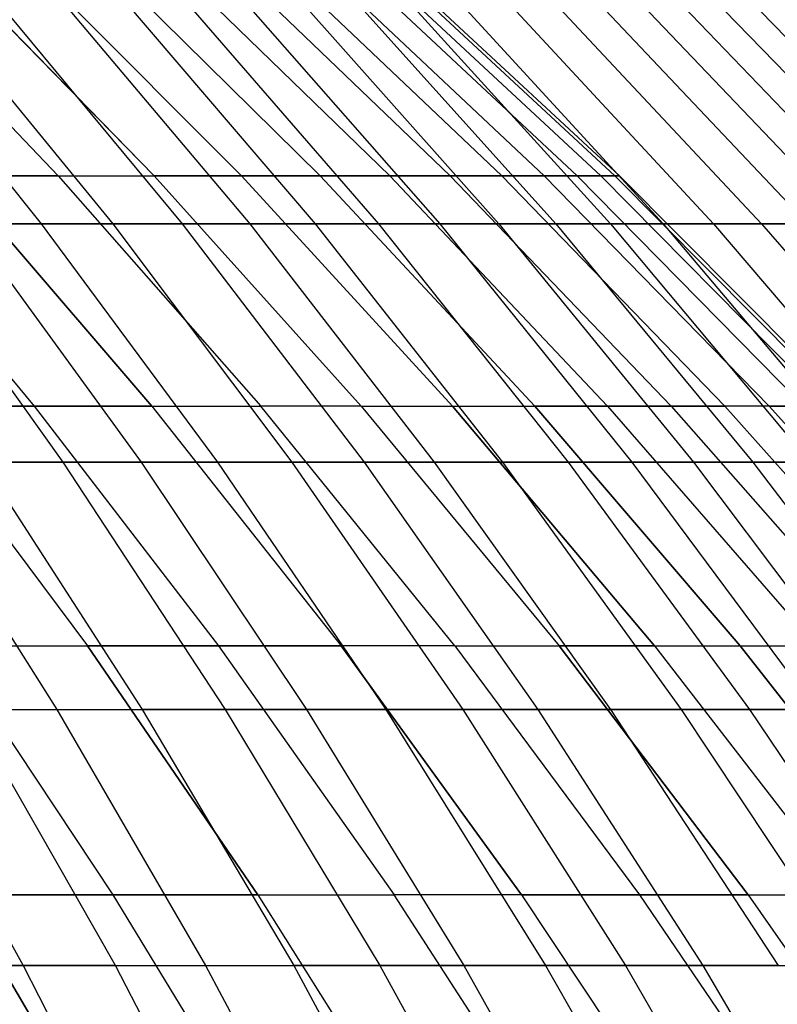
# Model space of a CAD drawing. Extents: x -125 to 125, y -143 to 0.
# Tile 211 of 241: x 33.58 to 39.41, y -46.89 to -39.32. Entities that reach past the tile are written whole.
import ezdxf

# ---------------------------------------------------------------- set-up
doc = ezdxf.new("R2010")
doc.units = 0
doc.header["$LTSCALE"] = 25.4
doc.layers.get('0').update_dxf_attribs({"linetype": 'CONTINUOUS'})

# ---------------------------------------------------------------- blocks, each defined once
blk = doc.blocks.new('NL2500026672_STL')
at = {"color": 0}
for p, q in [((32.257, -38.8231, -16.792), (33.8803, -40.5185, -17.637)), ((33.8803, -40.5185, 17.637), (32.257, -38.8231, 16.792)), ((33.8803, -40.5185, 17.637), (32.257, -38.8231, 16.792)), ((32.257, -38.8231, -16.792), (33.8803, -40.5185, -17.637)), ((32.9588, -38.8231, -15.3689), (34.6174, -40.5185, -16.1424)), ((32.9588, -38.8231, -15.3689), (34.6174, -40.5185, -16.1424)), ((34.6174, -40.5185, 16.1424), (32.9588, -38.8231, 15.3689)), ((34.6174, -40.5185, 16.1424), (32.9588, -38.8231, 15.3689)), ((35.2886, -40.5185, -14.617), (33.5978, -38.8231, -13.9167)), ((35.2886, -40.5185, -14.617), (33.5978, -38.8231, -13.9167)), ((33.5978, -38.8231, 13.9167), (35.2886, -40.5185, 14.617)), ((33.5978, -38.8231, 13.9167), (35.2886, -40.5185, 14.617)), ((34.1729, -38.8231, -12.4379), (35.8926, -40.5185, -13.0638)), ((34.1729, -38.8231, -12.4379), (35.8926, -40.5185, -13.0638)), ((34.1729, -38.8231, 12.4379), (35.8926, -40.5185, 13.0638)), ((34.1729, -38.8231, 12.4379), (35.8926, -40.5185, 13.0638)), ((34.6829, -38.8231, -10.9355), (36.4282, -40.5185, -11.4858)), ((34.6829, -38.8231, -10.9355), (36.4282, -40.5185, -11.4858)), ((34.6829, -38.8231, 10.9355), (36.4282, -40.5185, 11.4858)), ((34.6829, -38.8231, 10.9355), (36.4282, -40.5185, 11.4858)), ((35.1269, -38.8231, -9.4122), (36.8946, -40.5185, -9.8859)), ((35.1269, -38.8231, -9.4122), (36.8946, -40.5185, -9.8859)), ((35.1269, -38.8231, 9.4122), (36.8946, -40.5185, 9.8859)), ((35.1269, -38.8231, 9.4122), (36.8946, -40.5185, 9.8859)), ((35.504, -38.8231, -7.871), (37.2907, -40.5185, -8.2671)), ((35.504, -38.8231, 7.871), (37.2907, -40.5185, 8.2671)), ((35.504, -38.8231, 7.871), (37.2907, -40.5185, 8.2671)), ((35.504, -38.8231, -7.871), (37.2907, -40.5185, -8.2671)), ((35.8135, -38.8231, -6.3149), (37.6158, -40.5185, -6.6327)), ((37.6158, -40.5185, 6.6327), (35.8135, -38.8231, 6.3149)), ((37.6158, -40.5185, 6.6327), (35.8135, -38.8231, 6.3149)), ((35.8135, -38.8231, -6.3149), (37.6158, -40.5185, -6.6327)), ((37.8693, -40.5185, -4.9856), (36.0549, -38.8231, -4.7467)), ((37.8693, -40.5185, -4.9856), (36.0549, -38.8231, -4.7467)), ((36.0549, -38.8231, 4.7467), (37.8693, -40.5185, 4.9856)), ((36.0549, -38.8231, 4.7467), (37.8693, -40.5185, 4.9856)), ((36.2276, -38.8231, -3.1695), (38.0507, -40.5185, -3.329)), ((36.2276, -38.8231, -3.1695), (38.0507, -40.5185, -3.329)), ((36.2276, -38.8231, 3.1695), (38.0507, -40.5185, 3.329)), ((36.2276, -38.8231, 3.1695), (38.0507, -40.5185, 3.329)), ((36.3314, -38.8231, -1.5863), (38.1597, -40.5185, -1.6661)), ((36.3314, -38.8231, -1.5863), (38.1597, -40.5185, -1.6661)), ((36.3314, -38.8231, 1.5863), (38.1597, -40.5185, 1.6661)), ((36.3314, -38.8231, 1.5863), (38.1597, -40.5185, 1.6661)), ((36.366, -38.8231), (38.1961, -40.5185)), ((36.366, -38.8231), (38.1961, -40.5185)), ((32.3351, -39.1303, 25.3118), (33.7494, -40.8884, 26.4189)), ((32.3351, -39.1303, 25.3118), (33.7494, -40.8884, 26.4189)), ((32.8616, -39.1303, -24.6245), (34.2989, -40.8884, -25.7015)), ((32.8616, -39.1303, -24.6245), (34.2989, -40.8884, -25.7015)), ((33.3734, -39.1303, 23.9262), (34.8331, -40.8884, 24.9726)), ((33.3734, -39.1303, 23.9262), (34.8331, -40.8884, 24.9726)), ((33.8705, -39.1303, -23.2172), (35.3519, -40.8884, -24.2327)), ((33.8705, -39.1303, -23.2172), (35.3519, -40.8884, -24.2327)), ((34.3524, -39.1303, 22.498), (35.8549, -40.8884, 23.482)), ((34.3524, -39.1303, 22.498), (35.8549, -40.8884, 23.482)), ((34.8191, -39.1303, -21.7687), (36.342, -40.8884, -22.7209)), ((34.8191, -39.1303, -21.7687), (36.342, -40.8884, -22.7209)), ((35.2703, -39.1303, 21.0298), (36.813, -40.8884, 21.9496)), ((35.2703, -39.1303, 21.0298), (36.813, -40.8884, 21.9496)), ((35.7059, -39.1303, -20.2815), (37.2675, -40.8884, -21.1686)), ((35.7059, -39.1303, -20.2815), (37.2675, -40.8884, -21.1686)), ((36.1255, -39.1303, 19.5242), (37.7056, -40.8884, 20.3782)), ((36.1255, -39.1303, 19.5242), (37.7056, -40.8884, 20.3782)), ((36.5291, -39.1303, -18.7583), (38.1268, -40.8884, -19.5787)), ((36.5291, -39.1303, -18.7583), (38.1268, -40.8884, -19.5787)), ((36.9165, -39.1303, 17.984), (38.5311, -40.8884, 18.7705)), ((36.9165, -39.1303, 17.984), (38.5311, -40.8884, 18.7705)), ((37.2874, -39.1303, -17.2017), (38.9183, -40.8884, -17.954)), ((37.2874, -39.1303, -17.2017), (38.9183, -40.8884, -17.954)), ((37.6418, -39.1303, 16.4117), (39.2882, -40.8884, 17.1295)), ((37.6418, -39.1303, 16.4117), (39.2882, -40.8884, 17.1295)), ((37.9794, -39.1303, -15.6145), (39.6406, -40.8884, -16.2974)), ((37.9794, -39.1303, -15.6145), (39.6406, -40.8884, -16.2974)), ((38.3002, -39.1303, 14.8103), (39.9754, -40.8884, 15.458)), ((38.3002, -39.1303, 14.8103), (39.9754, -40.8884, 15.458)), ((38.6039, -39.1303, -13.9995), (40.2924, -40.8884, -14.6118)), ((38.6039, -39.1303, -13.9995), (40.2924, -40.8884, -14.6118)), ((38.8905, -39.1303, 13.1825), (40.5915, -40.8884, 13.7591)), ((38.8905, -39.1303, 13.1825), (40.5915, -40.8884, 13.7591)), ((39.1598, -39.1303, -12.3596), (40.8725, -40.8884, -12.9002)), ((39.1598, -39.1303, -12.3596), (40.8725, -40.8884, -12.9002)), ((32.2142, -40.5185, -20.5227), (33.6959, -42.2896, -21.4666)), ((32.2142, -40.5185, 20.5227), (33.6959, -42.2896, 21.4666)), ((32.2142, -40.5185, 20.5227), (33.6959, -42.2896, 21.4666)), ((32.2142, -40.5185, -20.5227), (33.6959, -42.2896, -21.4666)), ((33.0788, -40.5185, -19.098), (33.8803, -40.5185, -17.637)), ((33.0788, -40.5185, -19.098), (34.6002, -42.2896, -19.9764)), ((33.8803, -40.5185, 17.637), (33.0788, -40.5185, 19.098)), ((34.6002, -42.2896, 19.9764), (33.0788, -40.5185, 19.098)), ((33.8803, -40.5185, 17.637), (33.0788, -40.5185, 19.098)), ((34.6002, -42.2896, 19.9764), (33.0788, -40.5185, 19.098)), ((33.0788, -40.5185, -19.098), (33.8803, -40.5185, -17.637)), ((33.0788, -40.5185, -19.098), (34.6002, -42.2896, -19.9764)), ((33.8803, -40.5185, -17.637), (34.6174, -40.5185, -16.1424)), ((33.8803, -40.5185, -17.637), (35.4386, -42.2896, -18.4482)), ((33.8803, -40.5185, -17.637), (34.6174, -40.5185, -16.1424)), ((33.8803, -40.5185, -17.637), (35.4386, -42.2896, -18.4482)), ((33.8803, -40.5185, 17.637), (34.6174, -40.5185, 16.1424)), ((33.8803, -40.5185, 17.637), (35.4386, -42.2896, 18.4482)), ((33.8803, -40.5185, 17.637), (35.4386, -42.2896, 18.4482)), ((33.8803, -40.5185, 17.637), (34.6174, -40.5185, 16.1424)), ((35.2886, -40.5185, -14.617), (34.6174, -40.5185, -16.1424)), ((36.2096, -42.2896, -16.8848), (34.6174, -40.5185, -16.1424)), ((35.2886, -40.5185, -14.617), (34.6174, -40.5185, -16.1424)), ((36.2096, -42.2896, -16.8848), (34.6174, -40.5185, -16.1424)), ((36.2096, -42.2896, 16.8848), (34.6174, -40.5185, 16.1424)), ((34.6174, -40.5185, 16.1424), (35.2886, -40.5185, 14.617)), ((34.6174, -40.5185, 16.1424), (35.2886, -40.5185, 14.617)), ((36.2096, -42.2896, 16.8848), (34.6174, -40.5185, 16.1424)), ((35.2886, -40.5185, -14.617), (35.8926, -40.5185, -13.0638)), ((35.2886, -40.5185, -14.617), (36.9116, -42.2896, -15.2893)), ((35.2886, -40.5185, -14.617), (35.8926, -40.5185, -13.0638)), ((35.2886, -40.5185, -14.617), (36.9116, -42.2896, -15.2893)), ((36.9116, -42.2896, 15.2893), (35.2886, -40.5185, 14.617)), ((35.8926, -40.5185, 13.0638), (35.2886, -40.5185, 14.617)), ((36.9116, -42.2896, 15.2893), (35.2886, -40.5185, 14.617)), ((35.8926, -40.5185, 13.0638), (35.2886, -40.5185, 14.617)), ((35.8926, -40.5185, -13.0638), (36.4282, -40.5185, -11.4858)), ((35.8926, -40.5185, -13.0638), (37.5434, -42.2896, -13.6647)), ((35.8926, -40.5185, -13.0638), (37.5434, -42.2896, -13.6647)), ((35.8926, -40.5185, -13.0638), (36.4282, -40.5185, -11.4858)), ((36.4282, -40.5185, 11.4858), (35.8926, -40.5185, 13.0638)), ((35.8926, -40.5185, 13.0638), (37.5434, -42.2896, 13.6647)), ((35.8926, -40.5185, 13.0638), (37.5434, -42.2896, 13.6647)), ((36.4282, -40.5185, 11.4858), (35.8926, -40.5185, 13.0638)), ((36.4282, -40.5185, -11.4858), (36.8946, -40.5185, -9.8859)), ((36.4282, -40.5185, -11.4858), (38.1037, -42.2896, -12.0141)), ((36.4282, -40.5185, -11.4858), (38.1037, -42.2896, -12.0141)), ((36.4282, -40.5185, -11.4858), (36.8946, -40.5185, -9.8859)), ((36.8946, -40.5185, 9.8859), (36.4282, -40.5185, 11.4858)), ((36.4282, -40.5185, 11.4858), (38.1037, -42.2896, 12.0141)), ((36.8946, -40.5185, 9.8859), (36.4282, -40.5185, 11.4858)), ((36.4282, -40.5185, 11.4858), (38.1037, -42.2896, 12.0141)), ((36.8946, -40.5185, -9.8859), (37.2907, -40.5185, -8.2671)), ((36.8946, -40.5185, -9.8859), (38.5915, -42.2896, -10.3406)), ((37.2907, -40.5185, 8.2671), (36.8946, -40.5185, 9.8859)), ((36.8946, -40.5185, 9.8859), (38.5915, -42.2896, 10.3406)), ((37.2907, -40.5185, 8.2671), (36.8946, -40.5185, 9.8859)), ((36.8946, -40.5185, 9.8859), (38.5915, -42.2896, 10.3406)), ((36.8946, -40.5185, -9.8859), (38.5915, -42.2896, -10.3406)), ((36.8946, -40.5185, -9.8859), (37.2907, -40.5185, -8.2671)), ((37.2907, -40.5185, -8.2671), (37.6158, -40.5185, -6.6327)), ((37.2907, -40.5185, -8.2671), (39.0058, -42.2896, -8.6474)), ((37.6158, -40.5185, 6.6327), (37.2907, -40.5185, 8.2671)), ((37.2907, -40.5185, 8.2671), (39.0058, -42.2896, 8.6474)), ((37.6158, -40.5185, 6.6327), (37.2907, -40.5185, 8.2671)), ((37.2907, -40.5185, 8.2671), (39.0058, -42.2896, 8.6474)), ((37.2907, -40.5185, -8.2671), (37.6158, -40.5185, -6.6327)), ((37.2907, -40.5185, -8.2671), (39.0058, -42.2896, -8.6474)), ((39.3459, -42.2896, -6.9377), (37.6158, -40.5185, -6.6327)), ((39.3459, -42.2896, -6.9377), (37.6158, -40.5185, -6.6327)), ((37.8693, -40.5185, -4.9856), (37.6158, -40.5185, -6.6327)), ((37.8693, -40.5185, -4.9856), (37.6158, -40.5185, -6.6327)), ((37.6158, -40.5185, 6.6327), (37.8693, -40.5185, 4.9856)), ((37.6158, -40.5185, 6.6327), (39.3459, -42.2896, 6.9377)), ((37.6158, -40.5185, 6.6327), (39.3459, -42.2896, 6.9377)), ((37.6158, -40.5185, 6.6327), (37.8693, -40.5185, 4.9856)), ((37.8693, -40.5185, -4.9856), (39.611, -42.2896, -5.2149)), ((37.8693, -40.5185, -4.9856), (38.0507, -40.5185, -3.329)), ((37.8693, -40.5185, -4.9856), (39.611, -42.2896, -5.2149)), ((37.8693, -40.5185, -4.9856), (38.0507, -40.5185, -3.329)), ((38.0507, -40.5185, 3.329), (37.8693, -40.5185, 4.9856)), ((39.611, -42.2896, 5.2149), (37.8693, -40.5185, 4.9856)), ((38.0507, -40.5185, 3.329), (37.8693, -40.5185, 4.9856)), ((39.611, -42.2896, 5.2149), (37.8693, -40.5185, 4.9856)), ((38.0507, -40.5185, -3.329), (38.1597, -40.5185, -1.6661)), ((38.0507, -40.5185, -3.329), (39.8008, -42.2896, -3.4821)), ((38.0507, -40.5185, -3.329), (39.8008, -42.2896, -3.4821)), ((38.0507, -40.5185, -3.329), (38.1597, -40.5185, -1.6661)), ((38.1597, -40.5185, 1.6661), (38.0507, -40.5185, 3.329)), ((38.0507, -40.5185, 3.329), (39.8008, -42.2896, 3.4821)), ((38.0507, -40.5185, 3.329), (39.8008, -42.2896, 3.4821)), ((38.1597, -40.5185, 1.6661), (38.0507, -40.5185, 3.329)), ((38.1597, -40.5185, -1.6661), (38.1961, -40.5185)), ((38.1597, -40.5185, -1.6661), (39.9148, -42.2896, -1.7427)), ((38.1961, -40.5185), (38.1597, -40.5185, 1.6661)), ((38.1597, -40.5185, -1.6661), (39.9148, -42.2896, -1.7427)), ((38.1597, -40.5185, -1.6661), (38.1961, -40.5185)), ((38.1597, -40.5185, 1.6661), (39.9148, -42.2896, 1.7427)), ((38.1961, -40.5185), (38.1597, -40.5185, 1.6661)), ((38.1597, -40.5185, 1.6661), (39.9148, -42.2896, 1.7427)), ((38.1961, -40.5185), (39.9528, -42.2896)), ((38.1961, -40.5185), (39.9528, -42.2896)), ((32.6057, -40.8884, 27.8182), (33.7494, -40.8884, 26.4189)), ((32.6057, -40.8884, 27.8182), (33.7494, -40.8884, 26.4189)), ((32.6057, -40.8884, 27.8182), (33.9148, -42.7201, 28.9351)), ((32.6057, -40.8884, 27.8182), (33.9148, -42.7201, 28.9351)), ((34.2989, -40.8884, -25.7015), (33.1849, -40.8884, -27.1246)), ((33.1849, -40.8884, -27.1246), (34.5173, -42.7201, -28.2136)), ((34.2989, -40.8884, -25.7015), (33.1849, -40.8884, -27.1246)), ((33.1849, -40.8884, -27.1246), (34.5173, -42.7201, -28.2136)), ((33.7494, -40.8884, 26.4189), (34.8331, -40.8884, 24.9726)), ((33.7494, -40.8884, 26.4189), (34.8331, -40.8884, 24.9726)), ((33.7494, -40.8884, 26.4189), (35.1044, -42.7201, 27.4796)), ((33.7494, -40.8884, 26.4189), (35.1044, -42.7201, 27.4796)), ((35.3519, -40.8884, -24.2327), (34.2989, -40.8884, -25.7015)), ((34.2989, -40.8884, -25.7015), (35.676, -42.7201, -26.7334)), ((35.3519, -40.8884, -24.2327), (34.2989, -40.8884, -25.7015)), ((34.2989, -40.8884, -25.7015), (35.676, -42.7201, -26.7334)), ((34.8331, -40.8884, 24.9726), (35.8549, -40.8884, 23.482)), ((34.8331, -40.8884, 24.9726), (35.8549, -40.8884, 23.482)), ((34.8331, -40.8884, 24.9726), (36.2317, -42.7201, 25.9753)), ((34.8331, -40.8884, 24.9726), (36.2317, -42.7201, 25.9753)), ((36.342, -40.8884, -22.7209), (35.3519, -40.8884, -24.2327)), ((35.3519, -40.8884, -24.2327), (36.7713, -42.7201, -25.2057)), ((36.342, -40.8884, -22.7209), (35.3519, -40.8884, -24.2327)), ((35.3519, -40.8884, -24.2327), (36.7713, -42.7201, -25.2057)), ((35.8549, -40.8884, 23.482), (36.813, -40.8884, 21.9496)), ((35.8549, -40.8884, 23.482), (36.813, -40.8884, 21.9496)), ((35.8549, -40.8884, 23.482), (37.2945, -42.7201, 24.4248)), ((35.8549, -40.8884, 23.482), (37.2945, -42.7201, 24.4248)), ((37.2675, -40.8884, -21.1686), (36.342, -40.8884, -22.7209)), ((36.342, -40.8884, -22.7209), (37.8012, -42.7201, -23.6331)), ((37.2675, -40.8884, -21.1686), (36.342, -40.8884, -22.7209)), ((36.342, -40.8884, -22.7209), (37.8012, -42.7201, -23.6331)), ((36.813, -40.8884, 21.9496), (37.7056, -40.8884, 20.3782)), ((36.813, -40.8884, 21.9496), (37.7056, -40.8884, 20.3782)), ((36.813, -40.8884, 21.9496), (38.291, -42.7201, 22.8309)), ((36.813, -40.8884, 21.9496), (38.291, -42.7201, 22.8309)), ((38.1268, -40.8884, -19.5787), (37.2675, -40.8884, -21.1686)), ((37.2675, -40.8884, -21.1686), (38.7638, -42.7201, -22.0185)), ((38.1268, -40.8884, -19.5787), (37.2675, -40.8884, -21.1686)), ((37.2675, -40.8884, -21.1686), (38.7638, -42.7201, -22.0185)), ((37.7056, -40.8884, 20.3782), (38.5311, -40.8884, 18.7705)), ((37.7056, -40.8884, 20.3782), (38.5311, -40.8884, 18.7705)), ((37.7056, -40.8884, 20.3782), (39.2194, -42.7201, 21.1964)), ((37.7056, -40.8884, 20.3782), (39.2194, -42.7201, 21.1964)), ((38.9183, -40.8884, -17.954), (38.1268, -40.8884, -19.5787)), ((38.1268, -40.8884, -19.5787), (39.6576, -42.7201, -20.3648)), ((38.9183, -40.8884, -17.954), (38.1268, -40.8884, -19.5787)), ((38.1268, -40.8884, -19.5787), (39.6576, -42.7201, -20.3648)), ((38.5311, -40.8884, 18.7705), (39.2882, -40.8884, 17.1295)), ((38.5311, -40.8884, 18.7705), (39.2882, -40.8884, 17.1295)), ((38.5311, -40.8884, 18.7705), (40.0781, -42.7201, 19.5242)), ((38.5311, -40.8884, 18.7705), (40.0781, -42.7201, 19.5242)), ((39.6406, -40.8884, -16.2974), (38.9183, -40.8884, -17.954)), ((38.9183, -40.8884, -17.954), (40.4809, -42.7201, -18.6749)), ((39.6406, -40.8884, -16.2974), (38.9183, -40.8884, -17.954)), ((38.9183, -40.8884, -17.954), (40.4809, -42.7201, -18.6749)), ((39.2882, -40.8884, 17.1295), (39.9754, -40.8884, 15.458)), ((39.2882, -40.8884, 17.1295), (39.9754, -40.8884, 15.458)), ((39.2882, -40.8884, 17.1295), (40.8656, -42.7201, 17.8173)), ((39.2882, -40.8884, 17.1295), (40.8656, -42.7201, 17.8173)), ((32.7275, -42.2896, -22.916), (33.6959, -42.2896, -21.4666)), ((32.7275, -42.2896, -22.916), (34.1039, -44.1335, -23.8798)), ((33.6959, -42.2896, 21.4666), (32.7275, -42.2896, 22.916)), ((32.7275, -42.2896, 22.916), (34.1039, -44.1335, 23.8798)), ((32.7275, -42.2896, -22.916), (34.1039, -44.1335, -23.8798)), ((32.7275, -42.2896, -22.916), (33.6959, -42.2896, -21.4666)), ((32.7275, -42.2896, 22.916), (34.1039, -44.1335, 23.8798)), ((33.6959, -42.2896, 21.4666), (32.7275, -42.2896, 22.916)), ((33.6959, -42.2896, -21.4666), (34.6002, -42.2896, -19.9764)), ((33.6959, -42.2896, -21.4666), (35.1131, -44.1335, -22.3695)), ((34.6002, -42.2896, 19.9764), (33.6959, -42.2896, 21.4666)), ((33.6959, -42.2896, 21.4666), (35.1131, -44.1335, 22.3695)), ((34.6002, -42.2896, 19.9764), (33.6959, -42.2896, 21.4666)), ((33.6959, -42.2896, -21.4666), (34.6002, -42.2896, -19.9764)), ((33.6959, -42.2896, -21.4666), (35.1131, -44.1335, -22.3695)), ((33.6959, -42.2896, 21.4666), (35.1131, -44.1335, 22.3695)), ((34.6002, -42.2896, -19.9764), (35.4386, -42.2896, -18.4482)), ((34.6002, -42.2896, -19.9764), (36.0554, -44.1335, -20.8166)), ((34.6002, -42.2896, -19.9764), (35.4386, -42.2896, -18.4482)), ((34.6002, -42.2896, -19.9764), (36.0554, -44.1335, -20.8166)), ((34.6002, -42.2896, 19.9764), (35.4386, -42.2896, 18.4482)), ((34.6002, -42.2896, 19.9764), (36.0554, -44.1335, 20.8166)), ((34.6002, -42.2896, 19.9764), (35.4386, -42.2896, 18.4482)), ((34.6002, -42.2896, 19.9764), (36.0554, -44.1335, 20.8166)), ((36.2096, -42.2896, -16.8848), (35.4386, -42.2896, -18.4482)), ((36.9291, -44.1335, -19.2241), (35.4386, -42.2896, -18.4482)), ((36.2096, -42.2896, -16.8848), (35.4386, -42.2896, -18.4482)), ((36.9291, -44.1335, -19.2241), (35.4386, -42.2896, -18.4482)), ((36.2096, -42.2896, 16.8848), (35.4386, -42.2896, 18.4482)), ((36.9291, -44.1335, 19.2241), (35.4386, -42.2896, 18.4482)), ((36.2096, -42.2896, 16.8848), (35.4386, -42.2896, 18.4482)), ((36.9291, -44.1335, 19.2241), (35.4386, -42.2896, 18.4482)), ((36.2096, -42.2896, -16.8848), (36.9116, -42.2896, -15.2893)), ((36.2096, -42.2896, -16.8848), (37.7325, -44.1335, -17.5949)), ((36.2096, -42.2896, -16.8848), (36.9116, -42.2896, -15.2893)), ((36.2096, -42.2896, -16.8848), (37.7325, -44.1335, -17.5949)), ((36.2096, -42.2896, 16.8848), (36.9116, -42.2896, 15.2893)), ((36.2096, -42.2896, 16.8848), (37.7325, -44.1335, 17.5949)), ((36.2096, -42.2896, 16.8848), (37.7325, -44.1335, 17.5949)), ((36.2096, -42.2896, 16.8848), (36.9116, -42.2896, 15.2893)), ((36.9116, -42.2896, -15.2893), (37.5434, -42.2896, -13.6647)), ((36.9116, -42.2896, -15.2893), (38.464, -44.1335, -15.9323)), ((36.9116, -42.2896, -15.2893), (38.464, -44.1335, -15.9323)), ((36.9116, -42.2896, -15.2893), (37.5434, -42.2896, -13.6647)), ((38.464, -44.1335, 15.9323), (36.9116, -42.2896, 15.2893)), ((36.9116, -42.2896, 15.2893), (37.5434, -42.2896, 13.6647)), ((36.9116, -42.2896, 15.2893), (37.5434, -42.2896, 13.6647)), ((38.464, -44.1335, 15.9323), (36.9116, -42.2896, 15.2893)), ((37.5434, -42.2896, -13.6647), (38.1037, -42.2896, -12.0141)), ((37.5434, -42.2896, -13.6647), (39.1224, -44.1335, -14.2394)), ((37.5434, -42.2896, -13.6647), (39.1224, -44.1335, -14.2394)), ((37.5434, -42.2896, -13.6647), (38.1037, -42.2896, -12.0141)), ((39.1224, -44.1335, 14.2394), (37.5434, -42.2896, 13.6647)), ((38.1037, -42.2896, 12.0141), (37.5434, -42.2896, 13.6647)), ((39.1224, -44.1335, 14.2394), (37.5434, -42.2896, 13.6647)), ((38.1037, -42.2896, 12.0141), (37.5434, -42.2896, 13.6647)), ((38.1037, -42.2896, -12.0141), (38.5915, -42.2896, -10.3406)), ((38.1037, -42.2896, -12.0141), (39.7063, -44.1335, -12.5193)), ((38.5915, -42.2896, 10.3406), (38.1037, -42.2896, 12.0141)), ((38.1037, -42.2896, 12.0141), (39.7063, -44.1335, 12.5193)), ((38.1037, -42.2896, -12.0141), (39.7063, -44.1335, -12.5193)), ((38.1037, -42.2896, -12.0141), (38.5915, -42.2896, -10.3406)), ((38.1037, -42.2896, 12.0141), (39.7063, -44.1335, 12.5193)), ((38.5915, -42.2896, 10.3406), (38.1037, -42.2896, 12.0141)), ((38.5915, -42.2896, -10.3406), (39.0058, -42.2896, -8.6474)), ((38.5915, -42.2896, -10.3406), (40.2146, -44.1335, -10.7755)), ((39.0058, -42.2896, 8.6474), (38.5915, -42.2896, 10.3406)), ((38.5915, -42.2896, 10.3406), (40.2146, -44.1335, 10.7755)), ((39.0058, -42.2896, 8.6474), (38.5915, -42.2896, 10.3406)), ((38.5915, -42.2896, -10.3406), (39.0058, -42.2896, -8.6474)), ((38.5915, -42.2896, -10.3406), (40.2146, -44.1335, -10.7755)), ((38.5915, -42.2896, 10.3406), (40.2146, -44.1335, 10.7755)), ((40.6463, -44.1335, -9.0111), (39.0058, -42.2896, -8.6474)), ((40.6463, -44.1335, -9.0111), (39.0058, -42.2896, -8.6474)), ((39.3459, -42.2896, -6.9377), (39.0058, -42.2896, -8.6474)), ((39.3459, -42.2896, -6.9377), (39.0058, -42.2896, -8.6474)), ((39.3459, -42.2896, 6.9377), (39.0058, -42.2896, 8.6474)), ((39.0058, -42.2896, 8.6474), (40.6463, -44.1335, 9.0111)), ((39.3459, -42.2896, 6.9377), (39.0058, -42.2896, 8.6474)), ((39.0058, -42.2896, 8.6474), (40.6463, -44.1335, 9.0111)), ((39.3459, -42.2896, -6.9377), (41.0007, -44.1335, -7.2295)), ((39.3459, -42.2896, -6.9377), (39.611, -42.2896, -5.2149)), ((39.3459, -42.2896, -6.9377), (41.0007, -44.1335, -7.2295)), ((39.3459, -42.2896, -6.9377), (39.611, -42.2896, -5.2149)), ((39.611, -42.2896, 5.2149), (39.3459, -42.2896, 6.9377)), ((39.3459, -42.2896, 6.9377), (41.0007, -44.1335, 7.2295)), ((39.611, -42.2896, 5.2149), (39.3459, -42.2896, 6.9377)), ((39.3459, -42.2896, 6.9377), (41.0007, -44.1335, 7.2295)), ((32.6648, -42.7201, 30.3391), (33.9148, -42.7201, 28.9351)), ((32.6648, -42.7201, 30.3391), (33.9148, -42.7201, 28.9351)), ((32.6648, -42.7201, 30.3391), (33.8684, -44.6224, 31.4569)), ((32.6648, -42.7201, 30.3391), (33.8684, -44.6224, 31.4569)), ((33.2972, -42.7201, -29.6437), (34.5241, -44.6224, -30.7359)), ((34.5173, -42.7201, -28.2136), (33.2972, -42.7201, -29.6437)), ((34.5173, -42.7201, -28.2136), (33.2972, -42.7201, -29.6437)), ((33.2972, -42.7201, -29.6437), (34.5241, -44.6224, -30.7359)), ((33.9148, -42.7201, 28.9351), (35.1044, -42.7201, 27.4796)), ((33.9148, -42.7201, 28.9351), (35.1044, -42.7201, 27.4796)), ((33.9148, -42.7201, 28.9351), (35.1644, -44.6224, 30.0012)), ((33.9148, -42.7201, 28.9351), (35.1644, -44.6224, 30.0012)), ((35.676, -42.7201, -26.7334), (34.5173, -42.7201, -28.2136)), ((34.5173, -42.7201, -28.2136), (35.7891, -44.6224, -29.2532)), ((35.676, -42.7201, -26.7334), (34.5173, -42.7201, -28.2136)), ((34.5173, -42.7201, -28.2136), (35.7891, -44.6224, -29.2532)), ((35.1044, -42.7201, 27.4796), (36.2317, -42.7201, 25.9753)), ((35.1044, -42.7201, 27.4796), (36.2317, -42.7201, 25.9753)), ((35.1044, -42.7201, 27.4796), (36.3979, -44.6224, 28.4921)), ((35.1044, -42.7201, 27.4796), (36.3979, -44.6224, 28.4921)), ((36.7713, -42.7201, -25.2057), (35.676, -42.7201, -26.7334)), ((35.676, -42.7201, -26.7334), (36.9905, -44.6224, -27.7184)), ((36.7713, -42.7201, -25.2057), (35.676, -42.7201, -26.7334)), ((35.676, -42.7201, -26.7334), (36.9905, -44.6224, -27.7184)), ((36.2317, -42.7201, 25.9753), (37.2945, -42.7201, 24.4248)), ((36.2317, -42.7201, 25.9753), (37.2945, -42.7201, 24.4248)), ((36.2317, -42.7201, 25.9753), (37.5667, -44.6224, 26.9324)), ((36.2317, -42.7201, 25.9753), (37.5667, -44.6224, 26.9324)), ((37.8012, -42.7201, -23.6331), (36.7713, -42.7201, -25.2057)), ((36.7713, -42.7201, -25.2057), (38.1261, -44.6224, -26.1344)), ((37.8012, -42.7201, -23.6331), (36.7713, -42.7201, -25.2057)), ((36.7713, -42.7201, -25.2057), (38.1261, -44.6224, -26.1344)), ((37.2945, -42.7201, 24.4248), (38.291, -42.7201, 22.8309)), ((37.2945, -42.7201, 24.4248), (38.291, -42.7201, 22.8309)), ((37.2945, -42.7201, 24.4248), (38.6686, -44.6224, 25.3248)), ((37.2945, -42.7201, 24.4248), (38.6686, -44.6224, 25.3248)), ((38.7638, -42.7201, -22.0185), (37.8012, -42.7201, -23.6331)), ((37.8012, -42.7201, -23.6331), (39.194, -44.6224, -24.5039)), ((38.7638, -42.7201, -22.0185), (37.8012, -42.7201, -23.6331)), ((37.8012, -42.7201, -23.6331), (39.194, -44.6224, -24.5039)), ((38.291, -42.7201, 22.8309), (39.2194, -42.7201, 21.1964)), ((38.291, -42.7201, 22.8309), (39.2194, -42.7201, 21.1964)), ((38.291, -42.7201, 22.8309), (39.7019, -44.6224, 23.6721)), ((38.291, -42.7201, 22.8309), (39.7019, -44.6224, 23.6721)), ((39.6576, -42.7201, -20.3648), (38.7638, -42.7201, -22.0185)), ((38.7638, -42.7201, -22.0185), (40.1921, -44.6224, -22.8298)), ((39.6576, -42.7201, -20.3648), (38.7638, -42.7201, -22.0185)), ((38.7638, -42.7201, -22.0185), (40.1921, -44.6224, -22.8298)), ((39.2194, -42.7201, 21.1964), (40.0781, -42.7201, 19.5242)), ((39.2194, -42.7201, 21.1964), (40.0781, -42.7201, 19.5242)), ((39.2194, -42.7201, 21.1964), (40.6645, -44.6224, 21.9774)), ((39.2194, -42.7201, 21.1964), (40.6645, -44.6224, 21.9774)), ((33.0298, -44.1335, -25.3447), (34.1039, -44.1335, -23.8798)), ((33.0298, -44.1335, -25.3447), (34.2999, -46.0467, -26.3192)), ((33.0298, -44.1335, 25.3447), (34.2999, -46.0467, 26.3192)), ((33.0298, -44.1335, 25.3447), (34.1039, -44.1335, 23.8798)), ((33.0298, -44.1335, 25.3447), (34.1039, -44.1335, 23.8798)), ((33.0298, -44.1335, 25.3447), (34.2999, -46.0467, 26.3192)), ((33.0298, -44.1335, -25.3447), (34.2999, -46.0467, -26.3192)), ((33.0298, -44.1335, -25.3447), (34.1039, -44.1335, -23.8798)), ((34.1039, -44.1335, -23.8798), (35.1131, -44.1335, -22.3695)), ((34.1039, -44.1335, -23.8798), (35.4153, -46.0467, -24.798)), ((35.4153, -46.0467, 24.798), (34.1039, -44.1335, 23.8798)), ((35.1131, -44.1335, 22.3695), (34.1039, -44.1335, 23.8798)), ((35.4153, -46.0467, 24.798), (34.1039, -44.1335, 23.8798)), ((34.1039, -44.1335, -23.8798), (35.1131, -44.1335, -22.3695)), ((34.1039, -44.1335, -23.8798), (35.4153, -46.0467, -24.798)), ((35.1131, -44.1335, 22.3695), (34.1039, -44.1335, 23.8798)), ((35.1131, -44.1335, -22.3695), (36.0554, -44.1335, -20.8166)), ((35.1131, -44.1335, -22.3695), (36.4632, -46.0467, -23.2296)), ((35.1131, -44.1335, -22.3695), (36.0554, -44.1335, -20.8166)), ((35.1131, -44.1335, -22.3695), (36.4632, -46.0467, -23.2296)), ((36.0554, -44.1335, 20.8166), (35.1131, -44.1335, 22.3695)), ((35.1131, -44.1335, 22.3695), (36.4632, -46.0467, 23.2296)), ((35.1131, -44.1335, 22.3695), (36.4632, -46.0467, 23.2296)), ((36.0554, -44.1335, 20.8166), (35.1131, -44.1335, 22.3695)), ((36.9291, -44.1335, -19.2241), (36.0554, -44.1335, -20.8166)), ((37.4418, -46.0467, -21.617), (36.0554, -44.1335, -20.8166)), ((36.9291, -44.1335, -19.2241), (36.0554, -44.1335, -20.8166)), ((37.4418, -46.0467, -21.617), (36.0554, -44.1335, -20.8166)), ((36.9291, -44.1335, 19.2241), (36.0554, -44.1335, 20.8166)), ((36.0554, -44.1335, 20.8166), (37.4418, -46.0467, 21.617)), ((36.9291, -44.1335, 19.2241), (36.0554, -44.1335, 20.8166)), ((36.0554, -44.1335, 20.8166), (37.4418, -46.0467, 21.617)), ((36.9291, -44.1335, -19.2241), (37.7325, -44.1335, -17.5949)), ((36.9291, -44.1335, -19.2241), (38.3491, -46.0467, -19.9633)), ((36.9291, -44.1335, -19.2241), (37.7325, -44.1335, -17.5949)), ((36.9291, -44.1335, -19.2241), (38.3491, -46.0467, -19.9633)), ((36.9291, -44.1335, 19.2241), (37.7325, -44.1335, 17.5949)), ((36.9291, -44.1335, 19.2241), (38.3491, -46.0467, 19.9633)), ((36.9291, -44.1335, 19.2241), (37.7325, -44.1335, 17.5949)), ((36.9291, -44.1335, 19.2241), (38.3491, -46.0467, 19.9633)), ((37.7325, -44.1335, -17.5949), (38.464, -44.1335, -15.9323)), ((37.7325, -44.1335, -17.5949), (39.1834, -46.0467, -18.2715)), ((37.7325, -44.1335, -17.5949), (39.1834, -46.0467, -18.2715)), ((37.7325, -44.1335, -17.5949), (38.464, -44.1335, -15.9323)), ((38.464, -44.1335, 15.9323), (37.7325, -44.1335, 17.5949)), ((39.1834, -46.0467, 18.2715), (37.7325, -44.1335, 17.5949)), ((38.464, -44.1335, 15.9323), (37.7325, -44.1335, 17.5949)), ((39.1834, -46.0467, 18.2715), (37.7325, -44.1335, 17.5949)), ((38.464, -44.1335, -15.9323), (39.1224, -44.1335, -14.2394)), ((38.464, -44.1335, -15.9323), (39.9431, -46.0467, -16.545)), ((38.464, -44.1335, -15.9323), (39.9431, -46.0467, -16.545)), ((38.464, -44.1335, -15.9323), (39.1224, -44.1335, -14.2394)), ((38.464, -44.1335, 15.9323), (39.1224, -44.1335, 14.2394)), ((38.464, -44.1335, 15.9323), (39.9431, -46.0467, 16.545)), ((38.464, -44.1335, 15.9323), (39.9431, -46.0467, 16.545)), ((38.464, -44.1335, 15.9323), (39.1224, -44.1335, 14.2394)), ((39.1224, -44.1335, -14.2394), (39.7063, -44.1335, -12.5193)), ((39.1224, -44.1335, -14.2394), (40.6267, -46.0467, -14.7869)), ((40.6267, -46.0467, 14.7869), (39.1224, -44.1335, 14.2394)), ((39.1224, -44.1335, 14.2394), (39.7063, -44.1335, 12.5193)), ((39.1224, -44.1335, 14.2394), (39.7063, -44.1335, 12.5193)), ((40.6267, -46.0467, 14.7869), (39.1224, -44.1335, 14.2394)), ((39.1224, -44.1335, -14.2394), (40.6267, -46.0467, -14.7869)), ((39.1224, -44.1335, -14.2394), (39.7063, -44.1335, -12.5193)), ((32.5122, -44.6224, 32.8567), (33.8684, -44.6224, 31.4569)), ((32.5122, -44.6224, 32.8567), (33.8684, -44.6224, 31.4569)), ((32.5122, -44.6224, 32.8567), (33.6105, -46.5917, 33.9667)), ((32.5122, -44.6224, 32.8567), (33.6105, -46.5917, 33.9667)), ((33.1977, -44.6224, -32.164), (34.5241, -44.6224, -30.7359)), ((34.3191, -46.5917, -33.2505), (33.1977, -44.6224, -32.164)), ((33.1977, -44.6224, -32.164), (34.5241, -44.6224, -30.7359)), ((34.3191, -46.5917, -33.2505), (33.1977, -44.6224, -32.164)), ((33.8684, -44.6224, 31.4569), (35.1644, -44.6224, 30.0012)), ((33.8684, -44.6224, 31.4569), (35.1644, -44.6224, 30.0012)), ((33.8684, -44.6224, 31.4569), (35.0125, -46.5917, 32.5196)), ((33.8684, -44.6224, 31.4569), (35.0125, -46.5917, 32.5196)), ((34.5241, -44.6224, -30.7359), (35.6904, -46.5917, -31.7742)), ((35.7891, -44.6224, -29.2532), (34.5241, -44.6224, -30.7359)), ((35.7891, -44.6224, -29.2532), (34.5241, -44.6224, -30.7359)), ((34.5241, -44.6224, -30.7359), (35.6904, -46.5917, -31.7742)), ((35.1644, -44.6224, 30.0012), (36.3979, -44.6224, 28.4921)), ((35.1644, -44.6224, 30.0012), (36.3979, -44.6224, 28.4921)), ((35.1644, -44.6224, 30.0012), (36.3523, -46.5917, 31.0147)), ((35.1644, -44.6224, 30.0012), (36.3523, -46.5917, 31.0147)), ((36.9905, -44.6224, -27.7184), (35.7891, -44.6224, -29.2532)), ((35.7891, -44.6224, -29.2532), (36.9981, -46.5917, -30.2414)), ((36.9905, -44.6224, -27.7184), (35.7891, -44.6224, -29.2532)), ((35.7891, -44.6224, -29.2532), (36.9981, -46.5917, -30.2414)), ((36.3979, -44.6224, 28.4921), (37.5667, -44.6224, 26.9324)), ((36.3979, -44.6224, 28.4921), (37.5667, -44.6224, 26.9324)), ((36.3979, -44.6224, 28.4921), (37.6275, -46.5917, 29.4546)), ((36.3979, -44.6224, 28.4921), (37.6275, -46.5917, 29.4546)), ((38.1261, -44.6224, -26.1344), (36.9905, -44.6224, -27.7184)), ((36.9905, -44.6224, -27.7184), (38.2401, -46.5917, -28.6548)), ((38.1261, -44.6224, -26.1344), (36.9905, -44.6224, -27.7184)), ((36.9905, -44.6224, -27.7184), (38.2401, -46.5917, -28.6548)), ((37.5667, -44.6224, 26.9324), (38.6686, -44.6224, 25.3248)), ((37.5667, -44.6224, 26.9324), (38.6686, -44.6224, 25.3248)), ((37.5667, -44.6224, 26.9324), (38.8357, -46.5917, 27.8422)), ((37.5667, -44.6224, 26.9324), (38.8357, -46.5917, 27.8422)), ((39.194, -44.6224, -24.5039), (38.1261, -44.6224, -26.1344)), ((38.1261, -44.6224, -26.1344), (39.4141, -46.5917, -27.0172)), ((39.194, -44.6224, -24.5039), (38.1261, -44.6224, -26.1344)), ((38.1261, -44.6224, -26.1344), (39.4141, -46.5917, -27.0172)), ((38.6686, -44.6224, 25.3248), (39.7019, -44.6224, 23.6721)), ((38.6686, -44.6224, 25.3248), (39.7019, -44.6224, 23.6721)), ((38.6686, -44.6224, 25.3248), (39.9749, -46.5917, 26.1803)), ((38.6686, -44.6224, 25.3248), (39.9749, -46.5917, 26.1803)), ((40.1921, -44.6224, -22.8298), (39.194, -44.6224, -24.5039)), ((39.194, -44.6224, -24.5039), (40.518, -46.5917, -25.3317)), ((40.1921, -44.6224, -22.8298), (39.194, -44.6224, -24.5039)), ((39.194, -44.6224, -24.5039), (40.518, -46.5917, -25.3317)), ((33.1192, -46.0467, -27.7903), (34.2999, -46.0467, -26.3192)), ((33.1192, -46.0467, -27.7903), (34.2825, -48.0259, -28.7664)), ((34.2999, -46.0467, 26.3192), (33.1192, -46.0467, 27.7903)), ((34.2825, -48.0259, 28.7664), (33.1192, -46.0467, 27.7903)), ((34.2999, -46.0467, 26.3192), (33.1192, -46.0467, 27.7903)), ((34.2825, -48.0259, 28.7664), (33.1192, -46.0467, 27.7903)), ((33.1192, -46.0467, -27.7903), (34.2825, -48.0259, -28.7664)), ((33.1192, -46.0467, -27.7903), (34.2999, -46.0467, -26.3192)), ((34.2999, -46.0467, -26.3192), (35.4153, -46.0467, -24.798)), ((34.2999, -46.0467, -26.3192), (35.5046, -48.0259, -27.2437)), ((35.4153, -46.0467, 24.798), (34.2999, -46.0467, 26.3192)), ((34.2999, -46.0467, 26.3192), (35.5046, -48.0259, 27.2437)), ((35.4153, -46.0467, 24.798), (34.2999, -46.0467, 26.3192)), ((34.2999, -46.0467, 26.3192), (35.5046, -48.0259, 27.2437)), ((34.2999, -46.0467, -26.3192), (35.4153, -46.0467, -24.798)), ((34.2999, -46.0467, -26.3192), (35.5046, -48.0259, -27.2437)), ((35.4153, -46.0467, -24.798), (36.4632, -46.0467, -23.2296)), ((35.4153, -46.0467, -24.798), (36.6592, -48.0259, -25.669)), ((35.4153, -46.0467, -24.798), (36.4632, -46.0467, -23.2296)), ((35.4153, -46.0467, -24.798), (36.6592, -48.0259, -25.669)), ((35.4153, -46.0467, 24.798), (36.6592, -48.0259, 25.669)), ((35.4153, -46.0467, 24.798), (36.4632, -46.0467, 23.2296)), ((35.4153, -46.0467, 24.798), (36.4632, -46.0467, 23.2296)), ((35.4153, -46.0467, 24.798), (36.6592, -48.0259, 25.669)), ((37.4418, -46.0467, -21.617), (36.4632, -46.0467, -23.2296)), ((37.744, -48.0259, -24.0456), (36.4632, -46.0467, -23.2296)), ((37.4418, -46.0467, -21.617), (36.4632, -46.0467, -23.2296)), ((37.744, -48.0259, -24.0456), (36.4632, -46.0467, -23.2296)), ((37.744, -48.0259, 24.0456), (36.4632, -46.0467, 23.2296)), ((37.4418, -46.0467, 21.617), (36.4632, -46.0467, 23.2296)), ((37.744, -48.0259, 24.0456), (36.4632, -46.0467, 23.2296)), ((37.4418, -46.0467, 21.617), (36.4632, -46.0467, 23.2296)), ((37.4418, -46.0467, -21.617), (38.3491, -46.0467, -19.9633)), ((37.4418, -46.0467, -21.617), (38.7569, -48.0259, -22.3763)), ((37.4418, -46.0467, -21.617), (38.3491, -46.0467, -19.9633)), ((37.4418, -46.0467, -21.617), (38.7569, -48.0259, -22.3763)), ((38.3491, -46.0467, 19.9633), (37.4418, -46.0467, 21.617)), ((37.4418, -46.0467, 21.617), (38.7569, -48.0259, 22.3763)), ((37.4418, -46.0467, 21.617), (38.7569, -48.0259, 22.3763)), ((38.3491, -46.0467, 19.9633), (37.4418, -46.0467, 21.617)), ((38.3491, -46.0467, -19.9633), (39.1834, -46.0467, -18.2715)), ((38.3491, -46.0467, -19.9633), (39.6961, -48.0259, -20.6645)), ((38.3491, -46.0467, -19.9633), (39.6961, -48.0259, -20.6645)), ((38.3491, -46.0467, -19.9633), (39.1834, -46.0467, -18.2715)), ((39.1834, -46.0467, 18.2715), (38.3491, -46.0467, 19.9633)), ((38.3491, -46.0467, 19.9633), (39.6961, -48.0259, 20.6645)), ((39.1834, -46.0467, 18.2715), (38.3491, -46.0467, 19.9633)), ((38.3491, -46.0467, 19.9633), (39.6961, -48.0259, 20.6645)), ((39.1834, -46.0467, -18.2715), (39.9431, -46.0467, -16.545)), ((39.1834, -46.0467, -18.2715), (40.5596, -48.0259, -18.9133)), ((39.1834, -46.0467, -18.2715), (40.5596, -48.0259, -18.9133)), ((39.1834, -46.0467, -18.2715), (39.9431, -46.0467, -16.545)), ((39.1834, -46.0467, 18.2715), (39.9431, -46.0467, 16.545)), ((39.1834, -46.0467, 18.2715), (40.5596, -48.0259, 18.9133)), ((39.1834, -46.0467, 18.2715), (39.9431, -46.0467, 16.545)), ((39.1834, -46.0467, 18.2715), (40.5596, -48.0259, 18.9133)), ((32.1487, -46.5917, 35.3534), (33.6105, -46.5917, 33.9667)), ((32.1487, -46.5917, 35.3534), (33.6105, -46.5917, 33.9667)), ((34.3191, -46.5917, -33.2505), (32.8869, -46.5917, -34.6678)), ((34.3191, -46.5917, -33.2505), (32.8869, -46.5917, -34.6678)), ((33.6105, -46.5917, 33.9667), (35.0125, -46.5917, 32.5196)), ((33.6105, -46.5917, 33.9667), (35.0125, -46.5917, 32.5196)), ((33.6105, -46.5917, 33.9667), (34.6498, -48.6248, 35.0171)), ((33.6105, -46.5917, 33.9667), (34.6498, -48.6248, 35.0171)), ((34.3191, -46.5917, -33.2505), (35.6904, -46.5917, -31.7742)), ((35.3804, -48.6248, -34.2788), (34.3191, -46.5917, -33.2505)), ((34.3191, -46.5917, -33.2505), (35.6904, -46.5917, -31.7742)), ((35.3804, -48.6248, -34.2788), (34.3191, -46.5917, -33.2505)), ((35.0125, -46.5917, 32.5196), (36.3523, -46.5917, 31.0147)), ((35.0125, -46.5917, 32.5196), (36.3523, -46.5917, 31.0147)), ((35.0125, -46.5917, 32.5196), (36.0952, -48.6248, 33.5252)), ((35.0125, -46.5917, 32.5196), (36.0952, -48.6248, 33.5252)), ((35.6904, -46.5917, -31.7742), (36.794, -48.6248, -32.7568)), ((36.9981, -46.5917, -30.2414), (35.6904, -46.5917, -31.7742)), ((36.9981, -46.5917, -30.2414), (35.6904, -46.5917, -31.7742)), ((35.6904, -46.5917, -31.7742), (36.794, -48.6248, -32.7568)), ((36.3523, -46.5917, 31.0147), (37.6275, -46.5917, 29.4546)), ((36.3523, -46.5917, 31.0147), (37.6275, -46.5917, 29.4546)), ((36.3523, -46.5917, 31.0147), (37.4764, -48.6248, 31.9738)), ((36.3523, -46.5917, 31.0147), (37.4764, -48.6248, 31.9738)), ((38.2401, -46.5917, -28.6548), (36.9981, -46.5917, -30.2414)), ((36.9981, -46.5917, -30.2414), (38.1422, -48.6248, -31.1765)), ((38.2401, -46.5917, -28.6548), (36.9981, -46.5917, -30.2414)), ((36.9981, -46.5917, -30.2414), (38.1422, -48.6248, -31.1765)), ((37.6275, -46.5917, 29.4546), (38.8357, -46.5917, 27.8422)), ((37.6275, -46.5917, 29.4546), (38.8357, -46.5917, 27.8422)), ((37.6275, -46.5917, 29.4546), (38.791, -48.6248, 30.3655)), ((37.6275, -46.5917, 29.4546), (38.791, -48.6248, 30.3655)), ((39.4141, -46.5917, -27.0172), (38.2401, -46.5917, -28.6548)), ((38.2401, -46.5917, -28.6548), (39.4226, -48.6248, -29.5409)), ((39.4141, -46.5917, -27.0172), (38.2401, -46.5917, -28.6548)), ((38.2401, -46.5917, -28.6548), (39.4226, -48.6248, -29.5409)), ((38.8357, -46.5917, 27.8422), (39.9749, -46.5917, 26.1803)), ((38.8357, -46.5917, 27.8422), (39.9749, -46.5917, 26.1803)), ((38.8357, -46.5917, 27.8422), (40.0367, -48.6248, 28.7032)), ((38.8357, -46.5917, 27.8422), (40.0367, -48.6248, 28.7032))]:
    blk.add_line(p, q, dxfattribs=at)

msp = doc.modelspace()

# ---------------------------------------------------------------- block references
at = {"color": 253}
msp.add_blockref('NL2500026672_STL', (0, 0), dxfattribs=at)

doc.saveas('drawing.dxf')
